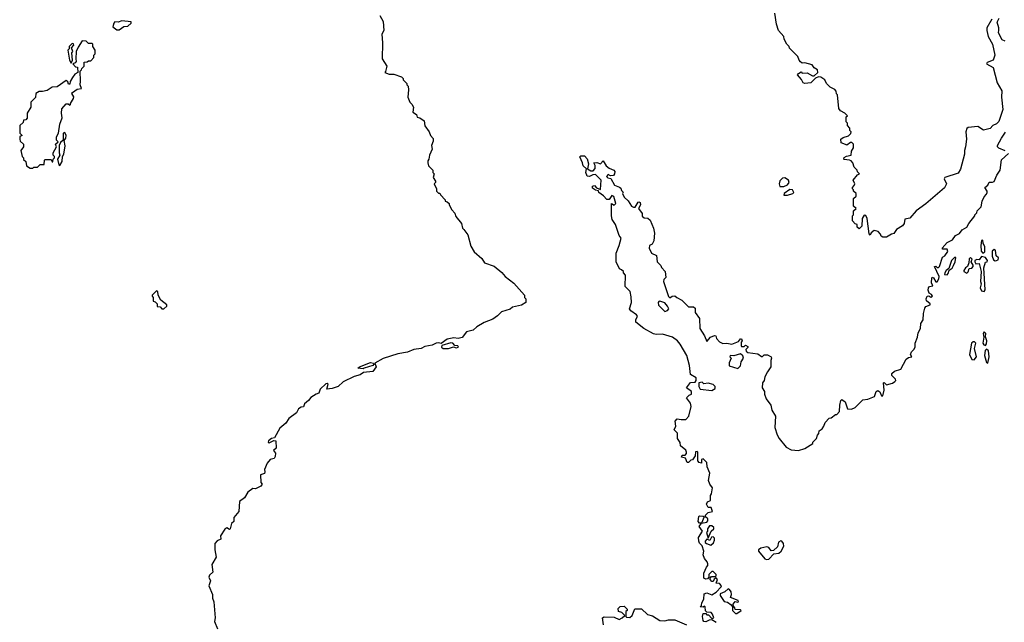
# Model space of a CAD drawing. Extents: x 2472589 to 2662339, y 701009 to 849030.
# Tile 61 of 256: x 2564150 to 2572108, y 726489 to 731362. Entities that reach past the tile are written whole.
import ezdxf

# ---------------------------------------------------------------- set-up
doc = ezdxf.new("R2010")
doc.units = 0

msp = doc.modelspace()

# ---------------------------------------------------------------- linework, layer by layer
at = {"layer": '0CON05XD'}
for points in [[(2564955, 731280), (2564993, 731307), (2565025, 731310), (2565050, 731335), (2565050, 731345), (2564975, 731352.5), (2564945, 731342.5), (2564920, 731345), (2564910, 731335), (2564903, 731303), (2564935, 731280), (2564955, 731280)], [(2567060, 731395), (2567087, 731347), (2567092.5, 731275), (2567077.5, 731245), (2567082.5, 731175), (2567080, 731045), (2567116.7, 730985), (2567107.5, 730942.5), (2567100, 730935), (2567135, 730920), (2567175, 730920), (2567235, 730900), (2567250, 730885), (2567250, 730875), (2567280, 730845), (2567280, 730835), (2567290, 730825), (2567292.5, 730795), (2567287.5, 730735), (2567302.5, 730695), (2567319.3, 730679.3), (2567332.5, 730655), (2567327.5, 730615), (2567357.5, 730595), (2567363.3, 730573.3), (2567385, 730567.5), (2567420, 730545), (2567423.3, 730503.3), (2567460, 730455), (2567470, 730425), (2567491.7, 730401.7), (2567491.7, 730378.3), (2567477.5, 730345), (2567482.5, 730315), (2567462.5, 730265), (2567457, 730233), (2567448.3, 730221.7), (2567447.5, 730205), (2567455, 730180), (2567490, 730145), (2567490, 730125), (2567500, 730115), (2567492.5, 730085), (2567510, 730055), (2567510, 730045), (2567500, 730035), (2567520, 729995), (2567520, 729975), (2567535, 729960), (2567545, 729960), (2567550, 729945), (2567590, 729905), (2567590, 729895), (2567605, 729890), (2567620, 729875), (2567620, 729865), (2567643, 729823), (2567667, 729797), (2567675, 729770), (2567720, 729715), (2567730, 729675), (2567740, 729665), (2567771.7, 729621.7), (2567795, 729530), (2567822.5, 729485), (2567885, 729430), (2567907, 729397), (2567985, 729367.5), (2568046.4, 729316.4), (2568072.5, 729285), (2568145, 729232.5), (2568230, 729135), (2568230, 729115), (2568240, 729105), (2568240, 729075), (2568205, 729052.5), (2568133, 729037), (2568115, 729020), (2568045, 729000), (2568013, 728967), (2567975, 728940), (2567905, 728912.5), (2567845, 728877.5), (2567815, 728852.5), (2567761.7, 728838.3), (2567725, 728792.5), (2567695, 728783.8), (2567659.1, 728789.1), (2567605, 728779.4), (2567557.5, 728742.5), (2567535, 728748.1), (2567515, 728745.5), (2567485, 728731.2), (2567425, 728718.5), (2567395, 728702), (2567335, 728695.6), (2567285, 728673.8), (2567205, 728660), (2567088.5, 728621.5), (2567020, 728585), (2567032.5, 728555), (2567005, 728517.5), (2566930, 728510), (2566901.2, 728488.8), (2566854.1, 728475.9), (2566765, 728432.5), (2566723.6, 728396.4), (2566675, 728380), (2566633.3, 728373.3), (2566643.3, 728415), (2566635, 728421.2), (2566625, 728418), (2566578, 728375), (2566568.8, 728341.2), (2566547.5, 728335), (2566502.7, 728307.3), (2566485, 728283.3), (2566451.2, 728255), (2566445, 728230), (2566425, 728228.8), (2566404, 728216), (2566386.4, 728183.6), (2566324.1, 728135.9), (2566301.7, 728098.3), (2566251.7, 728058.3), (2566208.3, 727981.7), (2566185, 727976.2), (2566160, 727955), (2566157.5, 727945), (2566165, 727941.2), (2566205, 727960), (2566220, 727955), (2566221.7, 727898.3), (2566202.5, 727877.5), (2566217, 727857), (2566215, 727830), (2566206.7, 727813.3), (2566174.1, 727805.9), (2566150, 727775), (2566127.5, 727725), (2566132.5, 727705), (2566128.3, 727691.7), (2566097.5, 727682.5), (2566098.3, 727618.3), (2566110, 727605), (2566099.3, 727590.7), (2566055, 727567.5), (2566035, 727570), (2565995, 727542.5), (2565965.9, 727494.1), (2565927.5, 727465), (2565920, 727385), (2565880, 727335), (2565880, 727305), (2565863, 727287), (2565850, 727245), (2565845, 727240), (2565825, 727252.5), (2565807, 727243), (2565773, 727187), (2565775, 727160), (2565745, 727147.5), (2565727.5, 727125), (2565727.5, 727075), (2565737.5, 727015), (2565703.3, 726955), (2565710, 726895), (2565685, 726870), (2565680, 726855), (2565693.3, 726825), (2565680, 726785), (2565707.5, 726715), (2565707.5, 726685), (2565720, 726655), (2565730, 726525), (2565723.8, 726495), (2565750, 726435)], [(2572006.8, 731365), (2571967.1, 731295), (2571965.7, 731275), (2571978.9, 731225), (2572012.5, 731165), (2572031.2, 731075), (2572018.8, 731035), (2571970, 731015), (2571963.8, 731005), (2572017.5, 730975), (2572051.2, 730851.2), (2572087, 730787), (2572084.4, 730735), (2572096.1, 730635), (2572065, 730539.2), (2572045, 730519.2), (2572014.4, 730505.6), (2571995, 730481.2), (2571939.3, 730469.3), (2571895, 730497.5), (2571815, 730488.8), (2571805, 730482.5), (2571796, 730455), (2571801.9, 730395), (2571795.7, 730335), (2571786, 730305), (2571786.1, 730273.9), (2571753, 730153), (2571735, 730120.8), (2571626.2, 730085), (2571621.2, 730075), (2571641.9, 730035), (2571625, 730002.5), (2571475, 729874), (2571394.4, 729815.6), (2571345, 729757.5), (2571305, 729750), (2571298.8, 729715), (2571286.2, 729695), (2571237.5, 729665), (2571215, 729632.5), (2571195, 729627.5), (2571155, 729603.3), (2571125, 729602.5), (2571111.7, 729611.7), (2571108.3, 729628.3), (2571088.3, 729648.3), (2571055, 729657.5), (2571032, 729638), (2571025, 729620), (2571015, 729630), (2570998.8, 729755), (2570989.3, 729779.3), (2570975, 729780), (2570960, 729755), (2570957, 729693), (2570935, 729670), (2570920, 729685), (2570920, 729705), (2570901.7, 729711.7), (2570880, 729735), (2570880, 729775), (2570890, 729785), (2570890, 729815), (2570910, 729835), (2570890, 729855), (2570890, 729915), (2570910, 729935), (2570910, 729955), (2570890, 729975), (2570890, 729985), (2570880, 729995), (2570880, 730005), (2570895, 730020), (2570900, 730035), (2570887.5, 730065), (2570921.7, 730108.3), (2570937.5, 730115), (2570921.7, 730131.7), (2570920, 730145), (2570895, 730170), (2570882.5, 730205), (2570869.3, 730219.3), (2570857, 730227), (2570815, 730230), (2570810, 730235), (2570813.6, 730246.4), (2570833, 730257), (2570870, 730265), (2570872.5, 730297.5), (2570890, 730325), (2570890, 730355), (2570875, 730370), (2570865, 730370), (2570835, 730347.5), (2570823.3, 730353.3), (2570790, 730365), (2570787.5, 730395), (2570805, 730410), (2570848.3, 730421.7), (2570868.3, 730441.7), (2570870, 730455), (2570860, 730465), (2570860, 730485), (2570840, 730505), (2570840, 730525), (2570830, 730535), (2570830, 730575), (2570840, 730585), (2570820, 730605), (2570783.6, 730623.6), (2570770, 730645), (2570760, 730755), (2570753, 730763), (2570750, 730785), (2570738.3, 730798.3), (2570700, 730815), (2570670, 730845), (2570657.5, 730875), (2570625, 730897.5), (2570605, 730900), (2570581.7, 730888.3), (2570545, 730852.5), (2570495, 730846), (2570481.4, 730851.4), (2570469.2, 730879.2), (2570437.5, 730915), (2570445, 730927.5), (2570465, 730940), (2570475, 730930), (2570515, 730932.5), (2570558.3, 730908.3), (2570571.7, 730908.3), (2570600, 730935), (2570597, 730957), (2570571.7, 730971.7), (2570555.9, 730995.9), (2570497, 731013), (2570475, 731010), (2570461.7, 731021.7), (2570450, 731035), (2570440, 731065), (2570371.7, 731131.7), (2570370, 731145), (2570350, 731165), (2570330, 731205), (2570327, 731227), (2570282.5, 731275), (2570267.5, 731325), (2570253.8, 731415)], [(2572115, 731188), (2572090.2, 731200.2), (2572061.5, 731255), (2572064, 731276), (2572064.6, 731295), (2572051.1, 731341.1), (2572067.7, 731375)], [(2564255, 730160), (2564265, 730170), (2564295, 730170), (2564315, 730190), (2564348.3, 730191.7), (2564350, 730225), (2564355, 730230), (2564405, 730230), (2564411.7, 730211.7), (2564417, 730213), (2564420, 730235), (2564430, 730245), (2564430, 730255), (2564420, 730265), (2564420, 730285), (2564447, 730333), (2564440, 730355), (2564460, 730375), (2564448.3, 730388.3), (2564446.2, 730415), (2564462.5, 730445), (2564473.6, 730516.4), (2564493, 730567), (2564486.7, 730606.7), (2564490, 730640), (2564525, 730682.5), (2564541.7, 730681.7), (2564555, 730670), (2564560, 730675), (2564560, 730685), (2564586, 730725), (2564587.1, 730737.1), (2564572.5, 730765), (2564577, 730773), (2564615, 730800), (2564650, 730805), (2564637.5, 730835), (2564642.5, 730865), (2564640, 730945), (2564650, 730955), (2564651.7, 730968.3), (2564670, 730985), (2564671.7, 731018.3), (2564695, 731020), (2564705, 731030), (2564725, 731030), (2564750, 731055), (2564750, 731075), (2564760, 731085), (2564760, 731115), (2564740, 731145), (2564740, 731165), (2564735, 731170), (2564705, 731170), (2564687, 731187), (2564655, 731190), (2564621.7, 731138.3), (2564606.4, 731103.6), (2564602.5, 731045), (2564607, 731023), (2564598.3, 731011.7), (2564580, 731005), (2564601.7, 730981.7), (2564618.3, 730978.3), (2564620, 730935), (2564595, 730920), (2564577.5, 730895), (2564558.3, 730861.7), (2564555, 730840), (2564545, 730840), (2564538.3, 730858.3), (2564525, 730870), (2564451.7, 730818.3), (2564413, 730817), (2564371.7, 730788.3), (2564335, 730780), (2564308.3, 730781.7), (2564280, 730765), (2564278.3, 730731.7), (2564240, 730695), (2564240, 730655), (2564210, 730605), (2564210, 730565), (2564198.3, 730551.7), (2564181.7, 730548.3), (2564178.3, 730531.7), (2564150, 730505), (2564150, 730445), (2564170, 730425), (2564151.7, 730418.3), (2564150, 730395), (2564155, 730380), (2564180, 730355), (2564180, 730335), (2564160, 730305), (2564170, 730255), (2564180, 730245), (2564181.7, 730231.7), (2564200, 730215), (2564205, 730180), (2564235, 730160), (2564255, 730160)], [(2564565, 731010), (2564577.5, 731035), (2564572.5, 731095), (2564580, 731105), (2564570, 731135), (2564587.5, 731155), (2564585, 731167.5), (2564575, 731170), (2564550, 731145), (2564550, 731125), (2564540, 731115), (2564552.5, 731035), (2564565, 731010)], [(2564475, 730182.5), (2564493.8, 730215), (2564496.7, 730255), (2564506.1, 730273.9), (2564518.3, 730341.7), (2564510, 730385), (2564523.8, 730405), (2564526, 730425), (2564515, 730450), (2564502.5, 730445), (2564502.5, 730387.5), (2564480, 730370), (2564470, 730345), (2564468, 730285), (2564473.3, 730265), (2564456.2, 730235), (2564467.5, 730187.5), (2564475, 730182.5)], [(2572115, 730300), (2572065, 730323.8), (2572054.3, 730334.3), (2572054.1, 730344.1), (2572084.5, 730405), (2572117.2, 730452.8)], [(2568996.2, 729535), (2569012.5, 729595), (2568996.4, 729616.4), (2568966.7, 729705), (2568938.8, 729745), (2568932.5, 729775), (2568932.5, 729875), (2568955, 729863.3), (2568967.5, 729875), (2568951.7, 729931.7), (2568935, 729940), (2568915, 729906.7), (2568895, 729906.7), (2568867.7, 729937.7), (2568830, 729965), (2568828.3, 729978.3), (2568805, 729982.5), (2568780.7, 730000.7), (2568780, 730015), (2568795, 730020), (2568811.7, 730001.7), (2568845, 729990), (2568850, 730065), (2568805, 730110), (2568783, 730107), (2568755, 730092.5), (2568737, 730097), (2568726.7, 730125), (2568730, 730155), (2568705, 730180), (2568700, 730205), (2568678.3, 730251.7), (2568685, 730260), (2568715, 730260), (2568736.1, 730236.1), (2568747.5, 730195), (2568740, 730155), (2568765, 730140), (2568785, 730140), (2568801.7, 730158.3), (2568801.7, 730181.7), (2568790, 730205), (2568815, 730207.5), (2568845, 730197.5), (2568865, 730220), (2568890, 730180), (2568915, 730160), (2568952.5, 730145), (2568960, 730135), (2568957.5, 730115), (2568948.3, 730101.7), (2568925, 730100), (2568905, 730110), (2568893, 730093), (2568902.5, 730082.5), (2568928.3, 730078.3), (2568957.5, 730025), (2568998.3, 730008.3), (2569008.3, 729998.3), (2569015, 729980), (2569027.5, 729967.5), (2569023.3, 729955), (2569035, 729927.5), (2569067.3, 729897.3), (2569094.2, 729854.2), (2569110, 729845), (2569123.6, 729846.4), (2569147.5, 729885), (2569155, 729890), (2569165, 729882.5), (2569166.4, 729863.6), (2569152.5, 729835), (2569180, 729795), (2569181.7, 729771.7), (2569198.3, 729758.3), (2569226.7, 729756.7), (2569245, 729740), (2569272.5, 729675), (2569280, 729635), (2569276.2, 729573.8), (2569263, 729547), (2569240, 729535), (2569237.5, 729515), (2569257.5, 729475), (2569297.5, 729455), (2569303, 729403), (2569332.5, 729375), (2569337, 729357), (2569366.7, 729325), (2569371.7, 729278.3), (2569355, 729260), (2569353.3, 729245), (2569395, 729122.5), (2569405, 729112.5), (2569423, 729127), (2569445, 729130), (2569460, 729115), (2569502.5, 729095), (2569555, 729040), (2569595, 729040), (2569608.3, 729028.3), (2569610, 728995), (2569643.3, 728945), (2569647.5, 728865), (2569685.7, 728805.7), (2569705, 728760), (2569732.5, 728795), (2569765, 728807.5), (2569776.4, 728806.4), (2569782.5, 728785), (2569807.3, 728757.3), (2569834.2, 728744.2), (2569865, 728746), (2569905, 728736.7), (2569960, 728760), (2569975, 728780), (2569985, 728780), (2569990, 728765), (2569980, 728755), (2569982.5, 728725), (2569985, 728720), (2570005, 728720), (2570015, 728730), (2570035, 728720), (2570035, 728710), (2570020, 728695), (2570021.7, 728681.7), (2570035, 728670), (2570115, 728660), (2570145, 728637.5), (2570155, 728637.5), (2570168.3, 728651.7), (2570193, 728653), (2570222.5, 728635), (2570226.7, 728625), (2570220, 728605), (2570220, 728555), (2570193.3, 728515), (2570172.5, 728475), (2570167, 728443), (2570152.5, 728425), (2570150, 728385), (2570170, 728355), (2570170, 728335), (2570182.5, 728295), (2570220, 728245), (2570230, 728205), (2570260, 728155), (2570252.5, 728065), (2570272.5, 728005), (2570287.5, 727975), (2570343.9, 727903.9), (2570385, 727882.5), (2570445, 727877.5), (2570496.7, 727893.3), (2570560, 727935), (2570560, 727945), (2570590, 727975), (2570598.3, 728001.7), (2570610, 728015), (2570613, 728037), (2570636.4, 728053.6), (2570650, 728075), (2570660, 728105), (2570691.7, 728138.3), (2570708.3, 728141.7), (2570745, 728170), (2570755, 728170), (2570777, 728193), (2570777.5, 728245), (2570787.5, 728282.5), (2570795, 728290), (2570821.2, 728271.2), (2570840, 728215), (2570873.6, 728213.6), (2570902.5, 728225), (2570965, 728287.5), (2571005, 728292.5), (2571060, 728315), (2571072.5, 728355), (2571085, 728362.5), (2571103, 728353), (2571115, 728320), (2571125, 728320), (2571137, 728367), (2571132.5, 728425), (2571137, 728427), (2571155, 728410), (2571205, 728423.3), (2571223, 728437), (2571230, 728445), (2571227.5, 728455), (2571200, 728485), (2571199.3, 728500.7), (2571219.3, 728520.7), (2571273, 728537), (2571313.6, 728616.4), (2571335, 728630), (2571360, 728635), (2571350, 728655), (2571357.5, 728675), (2571377.5, 728695), (2571386.4, 728713.6), (2571386.7, 728745), (2571406.4, 728793.6), (2571411.7, 728828.3), (2571432, 728865), (2571434.4, 728905.6), (2571453.3, 728935), (2571454.2, 728985.8), (2571465, 729030), (2571475, 729042.5), (2571510, 729055), (2571510, 729065), (2571478.8, 729088.8), (2571475.8, 729105), (2571485, 729126.2), (2571498.3, 729128.3), (2571515, 729117.5), (2571527.5, 729125), (2571518.8, 729138.8), (2571500.3, 729150.3), (2571493.1, 729175), (2571495.6, 729194.4), (2571504.4, 729205.6), (2571530, 729210), (2571518.8, 729235), (2571522, 729275), (2571525, 729278.8), (2571535, 729273.3), (2571555, 729242.5), (2571566.7, 729243.3), (2571580, 729265), (2571582.5, 729285), (2571544, 729365), (2571555, 729370), (2571565, 729357.5), (2571575, 729356.7), (2571583.3, 729365), (2571607.5, 729442.5), (2571626.7, 729453.3), (2571651.7, 729488.3), (2571646.7, 729506.7), (2571610, 729505), (2571606.7, 729515), (2571645, 729559.2), (2571689.5, 729580.5), (2571712.5, 729617.5), (2571745.9, 729634.1), (2571768.3, 729661.7), (2571805, 729683.3), (2571822.5, 729715), (2571870, 729775), (2571870, 729785), (2571885, 729800), (2571890, 729815), (2571921.7, 729848.3), (2571930, 729895), (2571945, 729930), (2571965, 729950), (2571970, 729965), (2571970, 729975), (2571950, 730005), (2571976, 730024), (2571985, 730046.7), (2572013, 730047), (2572027, 730053), (2572046.7, 730105), (2572073.3, 730145), (2572085, 730227.5), (2572140.8, 730279.2)], [(2570295, 730012.5), (2570325, 730013.3), (2570355, 730027.5), (2570370, 730045), (2570362.5, 730065), (2570335, 730082.5), (2570315, 730080), (2570295, 730060), (2570287.5, 730035), (2570295, 730012.5)], [(2570325, 729942.5), (2570355, 729944), (2570400, 729955), (2570406, 729965), (2570395.7, 729985.7), (2570375, 729990), (2570327.5, 729955), (2570325, 729942.5)], [(2569778.3, 726488.3), (2569745, 726510), (2569723, 726507), (2569695, 726492.5), (2569680, 726495), (2569673, 726503), (2569670, 726535), (2569675, 726560), (2569695, 726560), (2569705, 726550), (2569718.3, 726548.3), (2569745, 726520), (2569760, 726525), (2569750, 726555), (2569738.3, 726568.3), (2569705, 726570), (2569691.7, 726581.7), (2569690, 726615), (2569685, 726620), (2569675, 726610), (2569650, 726615), (2569660, 726625), (2569663, 726647), (2569680, 726675), (2569681.7, 726718.3), (2569705, 726727.5), (2569745, 726710), (2569778.3, 726731.7), (2569820, 726775), (2569822.5, 726785), (2569805, 726802.5), (2569780, 726805), (2569790, 726835), (2569778.3, 726848.3), (2569761.7, 726838.3), (2569755, 726820), (2569745, 726820), (2569730, 726835), (2569730, 726845), (2569741.7, 726858.3), (2569775, 726860), (2569780, 726865), (2569780, 726875), (2569755, 726900), (2569745, 726900), (2569720, 726875), (2569720, 726855), (2569708.3, 726841.7), (2569695, 726837.5), (2569680, 726845), (2569680, 726885), (2569700, 726935), (2569711.7, 726948.3), (2569711.7, 726961.7), (2569707, 726977), (2569683.9, 727003.9), (2569673.3, 727035), (2569680, 727065), (2569667, 727107), (2569645, 727130), (2569640, 727145), (2569637.5, 727175), (2569670, 727225), (2569643, 727263), (2569660, 727290), (2569645, 727290), (2569633, 727303), (2569640, 727345), (2569645, 727350), (2569675, 727347.5), (2569681.7, 727341.7), (2569660, 727290), (2569702.5, 727297.5), (2569711.7, 727308.3), (2569712.5, 727325), (2569691.7, 727341.7), (2569692.5, 727355), (2569715, 727377.5), (2569750, 727385), (2569738.3, 727418.3), (2569715, 727417.5), (2569700, 727445), (2569708.3, 727461.7), (2569732.5, 727475), (2569732.5, 727515), (2569741.7, 727528.3), (2569748.8, 727575), (2569726.7, 727605), (2569717.5, 727635), (2569726.7, 727695), (2569707.5, 727745), (2569705, 727780), (2569675, 727810), (2569660, 727805), (2569660, 727775), (2569640.7, 727780.7), (2569630, 727795), (2569630, 727865), (2569625, 727870), (2569613, 727867), (2569610, 727835), (2569588.3, 727801.7), (2569575, 727800), (2569555, 727780), (2569545, 727780), (2569530, 727815), (2569500, 727825), (2569505, 727840), (2569528.3, 727841.7), (2569540, 727855), (2569540, 727865), (2569535, 727880), (2569490, 727915), (2569488.3, 727941.7), (2569467.5, 727975), (2569467, 728017), (2569440, 728045), (2569452.5, 728075), (2569447.5, 728115), (2569465, 728133.3), (2569495, 728127.5), (2569535, 728130), (2569557.5, 728155), (2569576.2, 728235), (2569570.7, 728260.7), (2569540, 728305), (2569560, 728325), (2569580, 728335), (2569580, 728355), (2569540, 728385), (2569571.7, 728428.3), (2569608.3, 728431.7), (2569617, 728443), (2569617.5, 728465), (2569571.7, 728491.7), (2569563.3, 728565), (2569543.3, 728645), (2569488.3, 728738.3), (2569465.8, 728765.8), (2569425, 728794), (2569345, 728819.2), (2569295, 728815.6), (2569272.1, 728822.1), (2569195, 728865.7), (2569130, 728915), (2569128.8, 728935), (2569142.5, 728965), (2569136.4, 728976.4), (2569088.3, 729008.3), (2569080, 729025), (2569094.2, 729075), (2569091.7, 729121.7), (2569083.3, 729165), (2569042.5, 729205), (2569047.5, 729295), (2569030, 729315), (2569030, 729325), (2569015, 729340), (2568997, 729347), (2568971.2, 729405), (2568970, 729475), (2568996.2, 729535)], [(2571935, 729472.5), (2571950, 729485), (2571951.2, 729525), (2571937.5, 729555), (2571935, 729580), (2571923.3, 729575), (2571918.8, 729535), (2571920.8, 729490.8), (2571935, 729472.5)], [(2571645, 729297.5), (2571655, 729310), (2571662.5, 729337.5), (2571686.4, 729353.6), (2571697.5, 729375), (2571710, 729405), (2571715, 729440), (2571705, 729440), (2571680, 729415), (2571660, 729350), (2571637.5, 729335), (2571626.7, 729315), (2571625, 729300), (2571645, 729297.5)], [(2571805, 729312.5), (2571817, 729323), (2571825, 729350), (2571845, 729353.3), (2571856.7, 729365), (2571857, 729377), (2571840, 729405), (2571847.5, 729425), (2571835, 729437.5), (2571823, 729427), (2571822.5, 729395), (2571810, 729365), (2571793.6, 729356.4), (2571780, 729335), (2571780, 729325), (2571805, 729312.5)], [(2571945, 729163.8), (2571953.3, 729176.7), (2571943.8, 729355), (2571955, 729400), (2571970, 729405), (2571972.5, 729415), (2571955, 729437.5), (2571925, 729447.5), (2571905, 729420), (2571885, 729422.5), (2571870, 729415), (2571870, 729405), (2571878.3, 729388.3), (2571905, 729390), (2571920, 729325), (2571915.9, 729245.9), (2571921.2, 729225), (2571914.2, 729194.2), (2571925, 729170), (2571945, 729163.8)], [(2572033, 729413), (2572045, 729413.3), (2572059.2, 729420.8), (2572061.2, 729435), (2572042.5, 729452.5), (2572037, 729497), (2572025, 729502.5), (2572010.7, 729489.3), (2572010.7, 729450.7), (2572021.2, 729421.2), (2572033, 729413)], [(2565315, 729022.5), (2565340, 729045), (2565340, 729055), (2565290, 729095), (2565270, 729135), (2565267.5, 729165), (2565255, 729170), (2565220, 729135), (2565220, 729125), (2565230, 729115), (2565230, 729085), (2565245, 729080), (2565260, 729065), (2565261.7, 729041.7), (2565285, 729040), (2565300, 729025), (2565315, 729022.5)], [(2569365, 729002.5), (2569385, 729010), (2569397, 729023), (2569386.7, 729045), (2569365, 729071.2), (2569325, 729086.2), (2569315, 729082.5), (2569310, 729075), (2569313, 729053), (2569365, 729002.5)], [(2571955, 728726.7), (2571965, 728740), (2571966.2, 728765), (2571957, 728797), (2571958.8, 728825), (2571945, 728836.7), (2571936.7, 728825), (2571943.3, 728795), (2571933.8, 728745), (2571942.3, 728732.3), (2571955, 728726.7)], [(2567573, 728703), (2567615, 728703.3), (2567655, 728717.5), (2567677, 728707), (2567696.2, 728715), (2567690, 728725), (2567667.5, 728727.5), (2567650, 728745), (2567635, 728747.5), (2567563, 728727), (2567560, 728715), (2567573, 728703)], [(2571865, 728610), (2571883.3, 728635), (2571866.7, 728703.3), (2571876.7, 728746.7), (2571867, 728757), (2571855, 728757.5), (2571843.8, 728745), (2571826, 728655), (2571846.7, 728615), (2571865, 728610)], [(2569955, 728542.5), (2569977, 728563), (2569982.5, 728595), (2570000, 728625), (2569995, 728642.5), (2569975, 728660), (2569923, 728643), (2569893, 728647), (2569890, 728635), (2569900, 728625), (2569883.9, 728586.1), (2569884, 728564), (2569955, 728542.5)], [(2571975, 728583.3), (2571985.8, 728635.8), (2571981.2, 728685), (2571965, 728697.5), (2571952, 728688), (2571948.8, 728645), (2571965, 728590), (2571975, 728583.3)], [(2566925, 728538.8), (2566883.3, 728543.3), (2566897.5, 728555), (2566985, 728590), (2567010, 728585), (2567012.5, 728575), (2567003.6, 728566.4), (2566935, 728543.8), (2566925, 728538.8)], [(2569745, 728362.5), (2569771.7, 728378.3), (2569770, 728395), (2569755, 728412.5), (2569715, 728422.5), (2569678.3, 728418.3), (2569665, 728430), (2569640, 728425), (2569640, 728395), (2569650, 728375), (2569745, 728362.5)], [(2569715, 727170), (2569740, 727225), (2569760, 727245), (2569760, 727255), (2569745, 727270), (2569725, 727270), (2569710, 727245), (2569710, 727225), (2569700, 727215), (2569715, 727170)], [(2569735, 727112.5), (2569758.3, 727131.7), (2569766.4, 727153.6), (2569765, 727170), (2569755, 727180), (2569741.7, 727178.3), (2569728.3, 727151.7), (2569705, 727160), (2569690, 727145), (2569690, 727135), (2569700, 727125), (2569735, 727112.5)], [(2570185, 726996), (2570205, 726998.8), (2570245, 727042.5), (2570285, 727048.8), (2570305.8, 727064.2), (2570325.8, 727105), (2570323.3, 727125), (2570310, 727145), (2570303, 727147), (2570283.6, 727136.4), (2570275, 727100), (2570241.7, 727068.3), (2570225, 727067.5), (2570203.9, 727093.9), (2570189.2, 727099.2), (2570140.8, 727089.2), (2570122.5, 727075), (2570122.5, 727065), (2570171.7, 727001.7), (2570185, 726996)], [(2569945, 726560), (2569980, 726585), (2569975, 726590), (2569931.7, 726591.7), (2569930, 726605), (2569918.3, 726618.3), (2569917.5, 726635), (2569931.7, 726658.3), (2569955, 726652.5), (2569960, 726655), (2569957.5, 726665), (2569895, 726690), (2569902.5, 726715), (2569900, 726735), (2569887.5, 726755), (2569875, 726760), (2569850, 726735), (2569811.7, 726718.3), (2569812.5, 726705), (2569845, 726657.5), (2569870.7, 726650.7), (2569899.3, 726629.3), (2569910, 726615), (2569910, 726585), (2569935, 726560), (2569945, 726560)], [(2568868.3, 726468.3), (2568860, 726525), (2568875, 726532.5), (2568955, 726530), (2568995, 726512.5), (2569020, 726525), (2569040, 726545), (2569017, 726567), (2568990, 726575), (2568988.3, 726601.7), (2569003, 726617), (2569035, 726620), (2569060, 726595), (2569060, 726585), (2569050, 726575), (2569050, 726535), (2569055, 726530), (2569081.7, 726528.3), (2569100, 726545), (2569121.7, 726598.3), (2569175, 726596.7), (2569225, 726552.5), (2569265, 726542.5), (2569323.6, 726503.6), (2569365, 726500), (2569395, 726508.8), (2569445, 726508), (2569539.5, 726469.5)]]:
    msp.add_lwpolyline(points, dxfattribs=at)

doc.saveas('drawing.dxf')
